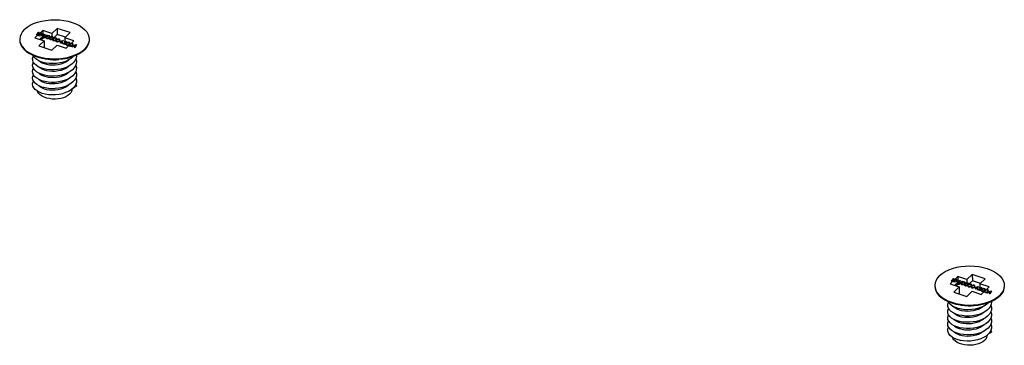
# Model space of a CAD drawing. Extents: x 0 to 1189, y 0 to 841.
# Tile 225 of 256: x 486 to 509, y 736 to 743. Entities that reach past the tile are written whole.
import ezdxf

# ---------------------------------------------------------------- set-up
doc = ezdxf.new("R2010")
doc.units = 0
doc.header["$LTSCALE"] = 65.395
for name, color, linetype in [('03_ALL_AXES', 7, 'CONTINUOUS'), ('05_ALL_CURVES', 7, 'CONTINUOUS'), ('20_ALL_FEATURES', 7, 'CONTINUOUS')]:
    doc.layers.add(name, color=color, linetype=linetype)

msp = doc.modelspace()

# ---------------------------------------------------------------- linework, layer by layer
at = {"layer": '03_ALL_AXES', "color": 7, "linetype": 'Continuous'}
for p, q in [((487.705, 742.71), (487.705, 742.703)), ((486.401, 742.352), (486.488, 742.318)), ((486.402, 742.337), (486.488, 742.304)), ((487.092, 742.254), (487.198, 742.273)), ((487.198, 742.273), (487.293, 742.299)), ((487.293, 742.314), (487.382, 742.346)), ((487.293, 742.299), (487.382, 742.332)), ((486.709, 742.253), (486.798, 742.241)), ((487.092, 742.254), (487.003, 742.242)), ((487.305, 741.556), (487.305, 741.551)), ((508.898, 737.014), (508.898, 737.008)), ((507.594, 736.656), (507.682, 736.623)), ((507.595, 736.642), (507.682, 736.608)), ((507.902, 736.558), (507.992, 736.546)), ((508.286, 736.559), (508.197, 736.546)), ((508.286, 736.559), (508.392, 736.578)), ((508.392, 736.578), (508.487, 736.604)), ((508.487, 736.618), (508.575, 736.65)), ((508.487, 736.604), (508.575, 736.636)), ((508.498, 735.861), (508.498, 735.856))]:
    msp.add_line(p, q, dxfattribs=at)
for points in [[(486.208, 742.938), (486.267, 742.987), (486.338, 743.031), (486.418, 743.07), (486.506, 743.102), (486.601, 743.128), (486.701, 743.146), (486.805, 743.157), (486.91, 743.161), (487.015, 743.156), (487.118, 743.144), (487.217, 743.124), (487.311, 743.098), (487.398, 743.064), (487.476, 743.025), (487.544, 742.98), (487.602, 742.93), (487.647, 742.877), (487.68, 742.821), (487.699, 742.762), (487.705, 742.71)], [(486.208, 742.938), (486.16, 742.885), (486.125, 742.829), (486.103, 742.771), (486.095, 742.712), (486.095, 742.706)], [(486.095, 742.706), (486.1, 742.653), (486.12, 742.595), (486.152, 742.539), (486.197, 742.485), (486.255, 742.436), (486.323, 742.391), (486.401, 742.352)], [(486.095, 742.692), (486.1, 742.639), (486.12, 742.581), (486.152, 742.524), (486.197, 742.471), (486.255, 742.421), (486.323, 742.376), (486.402, 742.337)], [(487.705, 742.703), (487.696, 742.644), (487.675, 742.586), (487.639, 742.53), (487.592, 742.478)], [(487.705, 742.695), (487.705, 742.689), (487.696, 742.63), (487.675, 742.572), (487.639, 742.516), (487.592, 742.463)], [(486.488, 742.318), (486.582, 742.291), (486.682, 742.272), (486.785, 742.26), (486.889, 742.255), (486.995, 742.258), (487.098, 742.269), (487.198, 742.288), (487.293, 742.314)], [(486.488, 742.304), (486.582, 742.277), (486.682, 742.257), (486.709, 742.253)], [(487.382, 742.346), (487.462, 742.385), (487.532, 742.429), (487.592, 742.478)], [(487.382, 742.332), (487.462, 742.37), (487.532, 742.414), (487.592, 742.463)], [(486.709, 742.253), (486.785, 742.245), (486.89, 742.241), (486.995, 742.244), (487.092, 742.254)], [(507.401, 737.243), (507.353, 737.19), (507.318, 737.134), (507.296, 737.076), (507.288, 737.017), (507.288, 737.011)], [(507.401, 737.243), (507.461, 737.291), (507.531, 737.336), (507.611, 737.374), (507.699, 737.407), (507.795, 737.432), (507.895, 737.451), (507.998, 737.462), (508.103, 737.465), (508.208, 737.461), (508.311, 737.448), (508.411, 737.429), (508.504, 737.402), (508.591, 737.369), (508.67, 737.329), (508.738, 737.284), (508.795, 737.235), (508.841, 737.181), (508.873, 737.125), (508.893, 737.067), (508.898, 737.014)], [(507.288, 737.011), (507.294, 736.958), (507.313, 736.9), (507.346, 736.843), (507.391, 736.79), (507.448, 736.74), (507.517, 736.695), (507.594, 736.656)], [(507.288, 736.996), (507.294, 736.943), (507.313, 736.885), (507.346, 736.829), (507.391, 736.775), (507.448, 736.726), (507.517, 736.681), (507.595, 736.642)], [(508.898, 737.008), (508.89, 736.949), (508.868, 736.891), (508.833, 736.835), (508.785, 736.782)], [(508.898, 737), (508.898, 736.993), (508.89, 736.934), (508.868, 736.876), (508.833, 736.82), (508.785, 736.768)], [(507.682, 736.623), (507.776, 736.596), (507.875, 736.576), (507.978, 736.564), (508.083, 736.56), (508.188, 736.563), (508.292, 736.574), (508.392, 736.592), (508.487, 736.618)], [(507.682, 736.608), (507.776, 736.581), (507.875, 736.562), (507.902, 736.558)], [(507.902, 736.558), (507.978, 736.55), (508.083, 736.545), (508.188, 736.549), (508.286, 736.559)], [(508.575, 736.65), (508.655, 736.689), (508.726, 736.733), (508.785, 736.782)], [(508.575, 736.636), (508.655, 736.675), (508.726, 736.719), (508.785, 736.768)]]:
    msp.add_lwpolyline(points, dxfattribs=at)
at = {"layer": '05_ALL_CURVES', "color": 40, "linetype": 'Continuous'}
for p, q in [((486.474, 742.811), (486.525, 742.86)), ((486.484, 742.808), (486.474, 742.811)), ((486.546, 742.866), (486.484, 742.808)), ((486.498, 742.803), (486.505, 742.81)), ((486.56, 742.783), (486.498, 742.803)), ((486.505, 742.855), (486.516, 742.864)), ((486.525, 742.86), (486.505, 742.855)), ((486.505, 742.81), (486.585, 742.825)), ((486.516, 742.864), (486.535, 742.87)), ((486.59, 742.818), (486.518, 742.805)), ((486.518, 742.805), (486.567, 742.789)), ((486.535, 742.87), (486.546, 742.866)), ((486.547, 742.847), (486.554, 742.852)), ((486.555, 742.845), (486.547, 742.847)), ((486.554, 742.852), (486.566, 742.855)), ((486.563, 742.847), (486.555, 742.845)), ((486.567, 742.789), (486.56, 742.783)), ((486.571, 742.848), (486.563, 742.847)), ((486.566, 742.855), (486.575, 742.855)), ((486.58, 742.846), (486.571, 742.848)), ((486.575, 742.855), (486.589, 742.852)), ((486.587, 742.844), (486.58, 742.846)), ((486.585, 742.825), (486.594, 742.828)), ((486.595, 742.84), (486.587, 742.844)), ((486.589, 742.852), (486.596, 742.85)), ((486.598, 742.821), (486.59, 742.818)), ((486.592, 742.796), (486.6, 742.803)), ((486.633, 742.782), (486.592, 742.796)), ((486.594, 742.828), (486.597, 742.831)), ((486.597, 742.836), (486.595, 742.84)), ((486.596, 742.85), (486.605, 742.845)), ((486.597, 742.831), (486.597, 742.836)), ((486.604, 742.825), (486.598, 742.821)), ((486.6, 742.803), (486.677, 742.823)), ((486.607, 742.827), (486.604, 742.825)), ((486.605, 742.845), (486.609, 742.84)), ((486.611, 742.833), (486.607, 742.827)), ((486.609, 742.84), (486.611, 742.833)), ((486.612, 742.799), (486.666, 742.813)), ((486.641, 742.789), (486.612, 742.799)), ((486.615, 742.765), (486.633, 742.782)), ((486.625, 742.761), (486.615, 742.765)), ((486.644, 742.778), (486.625, 742.761)), ((486.666, 742.813), (486.641, 742.789)), ((486.661, 742.773), (486.644, 742.778)), ((486.687, 742.819), (486.652, 742.786)), ((486.652, 742.786), (486.669, 742.78)), ((486.669, 742.78), (486.661, 742.773)), ((486.667, 742.747), (486.718, 742.796)), ((486.677, 742.744), (486.667, 742.747)), ((486.677, 742.823), (486.687, 742.819)), ((486.739, 742.802), (486.677, 742.744)), ((486.698, 742.79), (486.709, 742.8)), ((486.718, 742.796), (486.698, 742.79)), ((486.709, 742.752), (486.707, 742.746)), ((486.707, 742.746), (486.708, 742.74)), ((486.708, 742.74), (486.713, 742.734)), ((486.709, 742.8), (486.728, 742.806)), ((486.711, 742.756), (486.709, 742.752)), ((486.716, 742.763), (486.711, 742.756)), ((486.713, 742.734), (486.722, 742.729)), ((486.727, 742.774), (486.716, 742.763)), ((486.72, 742.753), (486.719, 742.743)), ((486.719, 742.743), (486.721, 742.739)), ((486.726, 742.761), (486.72, 742.753)), ((486.721, 742.739), (486.728, 742.735)), ((486.722, 742.729), (486.734, 742.727)), ((486.735, 742.77), (486.726, 742.761)), ((486.736, 742.78), (486.727, 742.774)), ((486.728, 742.806), (486.739, 742.802)), ((486.728, 742.735), (486.738, 742.734)), ((486.734, 742.727), (486.746, 742.728)), ((486.744, 742.777), (486.735, 742.77)), ((486.741, 742.783), (486.736, 742.78)), ((486.738, 742.734), (486.746, 742.734)), ((486.75, 742.787), (486.741, 742.783)), ((486.759, 742.782), (486.744, 742.777)), ((486.746, 742.734), (486.761, 742.739)), ((486.746, 742.728), (486.755, 742.73)), ((486.759, 742.789), (486.75, 742.787)), ((486.755, 742.73), (486.764, 742.733)), ((486.772, 742.789), (486.759, 742.789)), ((486.767, 742.783), (486.759, 742.782)), ((486.761, 742.739), (486.77, 742.746)), ((486.764, 742.733), (486.769, 742.737)), ((486.777, 742.781), (486.767, 742.783)), ((486.769, 742.737), (486.778, 742.742)), ((486.77, 742.746), (486.78, 742.755)), ((486.783, 742.787), (486.772, 742.789)), ((486.784, 742.777), (486.777, 742.781)), ((486.778, 742.742), (486.789, 742.753)), ((486.78, 742.755), (486.786, 742.763)), ((486.792, 742.783), (486.783, 742.787)), ((486.784, 742.727), (486.783, 742.72)), ((486.783, 742.72), (486.784, 742.715)), ((486.787, 742.773), (486.784, 742.777)), ((486.787, 742.731), (486.784, 742.727)), ((486.784, 742.715), (486.789, 742.708)), ((486.786, 742.763), (486.787, 742.773)), ((486.791, 742.738), (486.787, 742.731)), ((486.789, 742.753), (486.794, 742.76)), ((486.803, 742.749), (486.791, 742.738)), ((486.797, 742.776), (486.792, 742.783)), ((486.794, 742.76), (486.796, 742.764)), ((486.795, 742.728), (486.794, 742.718)), ((486.794, 742.718), (486.797, 742.714)), ((486.801, 742.736), (486.795, 742.728)), ((486.796, 742.764), (486.798, 742.77)), ((486.798, 742.77), (486.797, 742.776)), ((486.797, 742.714), (486.804, 742.71)), ((486.811, 742.745), (486.801, 742.736)), ((486.811, 742.754), (486.803, 742.749)), ((486.817, 742.758), (486.811, 742.754)), ((486.82, 742.752), (486.811, 742.745)), ((486.826, 742.761), (486.817, 742.758)), ((486.835, 742.757), (486.82, 742.752)), ((486.822, 742.709), (486.837, 742.714)), ((486.835, 742.763), (486.826, 742.761)), ((486.847, 742.764), (486.835, 742.763)), ((486.843, 742.757), (486.835, 742.757)), ((486.837, 742.714), (486.846, 742.721)), ((486.853, 742.756), (486.843, 742.757)), ((486.845, 742.711), (486.853, 742.717)), ((486.846, 742.721), (486.855, 742.73)), ((486.859, 742.762), (486.847, 742.764)), ((486.86, 742.752), (486.853, 742.756)), ((486.853, 742.717), (486.865, 742.728)), ((486.855, 742.73), (486.861, 742.738)), ((486.868, 742.757), (486.859, 742.762)), ((486.862, 742.747), (486.86, 742.752)), ((486.861, 742.738), (486.862, 742.747)), ((486.867, 742.712), (486.862, 742.706)), ((486.865, 742.728), (486.87, 742.735)), ((486.879, 742.724), (486.867, 742.712)), ((486.873, 742.751), (486.868, 742.757)), ((486.87, 742.735), (486.872, 742.739)), ((486.872, 742.739), (486.874, 742.745)), ((486.874, 742.745), (486.873, 742.751)), ((486.886, 742.719), (486.877, 742.711)), ((486.887, 742.729), (486.879, 742.724)), ((486.896, 742.726), (486.886, 742.719)), ((486.893, 742.732), (486.887, 742.729)), ((486.902, 742.736), (486.893, 742.732)), ((486.911, 742.731), (486.896, 742.726)), ((486.911, 742.738), (486.902, 742.736)), ((486.923, 742.739), (486.911, 742.738)), ((486.918, 742.732), (486.911, 742.731)), ((486.928, 742.731), (486.918, 742.732)), ((486.935, 742.737), (486.923, 742.739)), ((486.936, 742.726), (486.928, 742.731)), ((486.931, 742.705), (486.937, 742.713)), ((486.944, 742.732), (486.935, 742.737)), ((486.938, 742.722), (486.936, 742.726)), ((486.937, 742.713), (486.938, 742.722)), ((486.949, 742.726), (486.944, 742.732)), ((486.946, 742.71), (486.948, 742.714)), ((486.948, 742.714), (486.95, 742.72)), ((486.95, 742.72), (486.949, 742.726)), ((486.986, 742.713), (486.977, 742.711)), ((486.999, 742.714), (486.986, 742.713)), ((487.011, 742.712), (486.999, 742.714)), ((486.789, 742.708), (486.798, 742.704)), ((486.798, 742.704), (486.809, 742.702)), ((486.804, 742.71), (486.814, 742.708)), ((486.809, 742.702), (486.822, 742.702)), ((486.814, 742.708), (486.822, 742.709)), ((486.822, 742.702), (486.831, 742.704)), ((486.831, 742.704), (486.84, 742.708)), ((486.84, 742.708), (486.845, 742.711)), ((486.86, 742.701), (486.858, 742.695)), ((486.858, 742.695), (486.86, 742.69)), ((486.862, 742.706), (486.86, 742.701)), ((486.86, 742.69), (486.864, 742.683)), ((486.864, 742.683), (486.873, 742.679)), ((486.871, 742.703), (486.87, 742.693)), ((486.87, 742.693), (486.873, 742.689)), ((486.877, 742.711), (486.871, 742.703)), ((486.873, 742.689), (486.88, 742.685)), ((486.873, 742.679), (486.885, 742.676)), ((486.88, 742.685), (486.89, 742.683)), ((486.885, 742.676), (486.898, 742.677)), ((486.89, 742.683), (486.898, 742.684)), ((486.898, 742.684), (486.912, 742.689)), ((486.898, 742.677), (486.907, 742.679)), ((486.907, 742.679), (486.915, 742.683)), ((486.912, 742.689), (486.922, 742.696)), ((486.915, 742.683), (486.921, 742.686)), ((486.921, 742.686), (486.929, 742.692)), ((486.922, 742.696), (486.931, 742.705)), ((486.929, 742.692), (486.941, 742.703)), ((486.936, 742.676), (486.934, 742.67)), ((486.934, 742.67), (486.935, 742.665)), ((486.935, 742.665), (486.94, 742.658)), ((486.938, 742.68), (486.936, 742.676)), ((486.943, 742.687), (486.938, 742.68)), ((486.94, 742.658), (486.949, 742.653)), ((486.941, 742.703), (486.946, 742.71)), ((486.955, 742.698), (486.943, 742.687)), ((486.947, 742.678), (486.946, 742.668)), ((486.946, 742.668), (486.948, 742.664)), ((486.953, 742.686), (486.947, 742.678)), ((486.948, 742.664), (486.956, 742.66)), ((486.949, 742.653), (486.961, 742.651)), ((486.962, 742.694), (486.953, 742.686)), ((486.963, 742.704), (486.955, 742.698)), ((486.956, 742.66), (486.966, 742.658)), ((486.961, 742.651), (486.973, 742.652)), ((486.972, 742.701), (486.962, 742.694)), ((486.969, 742.707), (486.963, 742.704)), ((486.966, 742.658), (486.973, 742.659)), ((486.977, 742.711), (486.969, 742.707)), ((486.986, 742.706), (486.972, 742.701)), ((486.973, 742.659), (486.988, 742.664)), ((486.973, 742.652), (486.982, 742.654)), ((486.982, 742.654), (486.991, 742.658)), ((486.994, 742.707), (486.986, 742.706)), ((486.988, 742.664), (486.998, 742.671)), ((486.991, 742.658), (486.997, 742.661)), ((487.004, 742.705), (486.994, 742.707)), ((486.997, 742.661), (487.005, 742.667)), ((486.998, 742.671), (487.007, 742.679)), ((487.011, 742.701), (487.004, 742.705)), ((487.005, 742.667), (487.017, 742.678)), ((487.007, 742.679), (487.013, 742.687)), ((487.02, 742.707), (487.011, 742.712)), ((487.014, 742.697), (487.011, 742.701)), ((487.012, 742.656), (487.02, 742.663)), ((487.054, 742.642), (487.012, 742.656)), ((487.013, 742.687), (487.014, 742.697)), ((487.017, 742.678), (487.022, 742.684)), ((487.024, 742.7), (487.02, 742.707)), ((487.02, 742.663), (487.097, 742.683)), ((487.022, 742.684), (487.024, 742.689)), ((487.026, 742.695), (487.024, 742.7)), ((487.024, 742.689), (487.026, 742.695)), ((487.032, 742.659), (487.086, 742.673)), ((487.061, 742.65), (487.032, 742.659)), ((487.035, 742.625), (487.054, 742.642)), ((487.046, 742.621), (487.035, 742.625)), ((487.064, 742.639), (487.046, 742.621)), ((487.086, 742.673), (487.061, 742.65)), ((487.081, 742.633), (487.064, 742.639)), ((487.107, 742.679), (487.072, 742.646)), ((487.072, 742.646), (487.089, 742.64)), ((487.077, 742.611), (487.083, 742.617)), ((487.139, 742.59), (487.077, 742.611)), ((487.089, 742.64), (487.081, 742.633)), ((487.083, 742.617), (487.164, 742.632)), ((487.097, 742.683), (487.107, 742.679)), ((487.169, 742.626), (487.097, 742.613)), ((487.097, 742.613), (487.145, 742.597)), ((487.125, 742.655), (487.132, 742.659)), ((487.134, 742.652), (487.125, 742.655)), ((487.132, 742.659), (487.144, 742.662)), ((487.141, 742.655), (487.134, 742.652)), ((487.145, 742.597), (487.139, 742.59)), ((487.149, 742.655), (487.141, 742.655)), ((487.144, 742.662), (487.154, 742.662)), ((487.159, 742.654), (487.149, 742.655)), ((487.154, 742.662), (487.167, 742.659)), ((487.166, 742.652), (487.159, 742.654)), ((487.164, 742.632), (487.173, 742.636)), ((487.173, 742.647), (487.166, 742.652)), ((487.167, 742.659), (487.174, 742.657)), ((487.17, 742.598), (487.168, 742.592)), ((487.168, 742.592), (487.17, 742.587)), ((487.176, 742.628), (487.169, 742.626)), ((487.172, 742.603), (487.17, 742.598)), ((487.17, 742.587), (487.174, 742.58)), ((487.177, 742.609), (487.172, 742.603)), ((487.176, 742.643), (487.173, 742.647)), ((487.173, 742.636), (487.175, 742.638)), ((487.174, 742.657), (487.183, 742.652)), ((487.174, 742.58), (487.183, 742.575)), ((487.175, 742.638), (487.176, 742.643)), ((487.183, 742.632), (487.176, 742.628)), ((487.189, 742.62), (487.177, 742.609)), ((487.181, 742.6), (487.18, 742.59)), ((487.18, 742.59), (487.183, 742.586)), ((487.187, 742.608), (487.181, 742.6)), ((487.183, 742.652), (487.187, 742.648)), ((487.186, 742.635), (487.183, 742.632)), ((487.183, 742.586), (487.19, 742.582)), ((487.183, 742.575), (487.195, 742.573)), ((487.189, 742.64), (487.186, 742.635)), ((487.187, 742.648), (487.189, 742.64)), ((487.196, 742.616), (487.187, 742.608)), ((487.197, 742.626), (487.189, 742.62)), ((487.19, 742.582), (487.2, 742.58)), ((487.195, 742.573), (487.207, 742.574)), ((487.206, 742.623), (487.196, 742.616)), ((487.203, 742.629), (487.197, 742.626)), ((487.2, 742.58), (487.208, 742.581)), ((487.211, 742.633), (487.203, 742.629)), ((487.22, 742.628), (487.206, 742.623)), ((487.207, 742.574), (487.217, 742.576)), ((487.208, 742.581), (487.222, 742.586)), ((487.221, 742.635), (487.211, 742.633)), ((487.217, 742.576), (487.225, 742.58)), ((487.228, 742.629), (487.22, 742.628)), ((487.233, 742.636), (487.221, 742.635)), ((487.222, 742.586), (487.232, 742.593)), ((487.225, 742.58), (487.231, 742.583)), ((487.238, 742.627), (487.228, 742.629)), ((487.231, 742.583), (487.239, 742.589)), ((487.232, 742.593), (487.241, 742.601)), ((487.245, 742.634), (487.233, 742.636)), ((487.245, 742.623), (487.238, 742.627)), ((487.239, 742.589), (487.251, 742.6)), ((487.241, 742.601), (487.247, 742.609)), ((487.246, 742.573), (487.244, 742.567)), ((487.244, 742.567), (487.245, 742.562)), ((487.254, 742.629), (487.245, 742.634)), ((487.248, 742.619), (487.245, 742.623)), ((487.245, 742.562), (487.25, 742.555)), ((487.248, 742.577), (487.246, 742.573)), ((487.247, 742.609), (487.248, 742.619)), ((487.253, 742.584), (487.248, 742.577)), ((487.25, 742.555), (487.259, 742.55)), ((487.251, 742.6), (487.256, 742.607)), ((487.265, 742.595), (487.253, 742.584)), ((487.258, 742.622), (487.254, 742.629)), ((487.256, 742.607), (487.258, 742.611)), ((487.257, 742.574), (487.256, 742.565)), ((487.256, 742.565), (487.258, 742.561)), ((487.263, 742.582), (487.257, 742.574)), ((487.26, 742.617), (487.258, 742.622)), ((487.258, 742.611), (487.26, 742.617)), ((487.258, 742.561), (487.266, 742.556)), ((487.259, 742.55), (487.271, 742.548)), ((487.272, 742.591), (487.263, 742.582)), ((487.273, 742.601), (487.265, 742.595)), ((487.266, 742.556), (487.276, 742.555)), ((487.271, 742.548), (487.283, 742.549)), ((487.282, 742.598), (487.272, 742.591)), ((487.279, 742.604), (487.273, 742.601)), ((487.276, 742.555), (487.283, 742.556)), ((487.287, 742.608), (487.279, 742.604)), ((487.296, 742.603), (487.282, 742.598)), ((487.283, 742.556), (487.298, 742.561)), ((487.283, 742.549), (487.292, 742.551)), ((487.296, 742.61), (487.287, 742.608)), ((487.292, 742.551), (487.301, 742.555)), ((487.309, 742.611), (487.296, 742.61)), ((487.304, 742.604), (487.296, 742.603)), ((487.298, 742.561), (487.308, 742.568)), ((487.301, 742.555), (487.307, 742.558)), ((487.314, 742.602), (487.304, 742.604)), ((487.304, 742.535), (487.393, 742.584)), ((487.314, 742.532), (487.304, 742.535)), ((487.307, 742.558), (487.315, 742.563)), ((487.308, 742.568), (487.317, 742.576)), ((487.32, 742.608), (487.309, 742.611)), ((487.321, 742.598), (487.314, 742.602)), ((487.337, 742.545), (487.314, 742.532)), ((487.315, 742.563), (487.327, 742.575)), ((487.317, 742.576), (487.323, 742.584)), ((487.329, 742.604), (487.32, 742.608)), ((487.324, 742.594), (487.321, 742.598)), ((487.323, 742.584), (487.324, 742.594)), ((487.327, 742.575), (487.331, 742.581)), ((487.334, 742.597), (487.329, 742.604)), ((487.331, 742.581), (487.334, 742.586)), ((487.335, 742.592), (487.334, 742.597)), ((487.334, 742.586), (487.335, 742.592)), ((487.371, 742.533), (487.337, 742.545)), ((487.344, 742.549), (487.394, 742.577)), ((487.375, 742.539), (487.344, 742.549)), ((487.362, 742.516), (487.371, 742.533)), ((487.373, 742.512), (487.362, 742.516)), ((487.407, 742.58), (487.373, 742.512)), ((487.394, 742.577), (487.375, 742.539)), ((487.393, 742.584), (487.407, 742.58)), ((507.668, 737.116), (507.718, 737.164)), ((507.678, 737.113), (507.668, 737.116)), ((507.739, 737.171), (507.678, 737.113)), ((507.692, 737.108), (507.698, 737.114)), ((507.754, 737.087), (507.692, 737.108)), ((507.698, 737.114), (507.779, 737.129)), ((507.699, 737.159), (507.709, 737.169)), ((507.718, 737.164), (507.699, 737.159)), ((507.709, 737.169), (507.729, 737.174)), ((507.784, 737.122), (507.712, 737.11)), ((507.712, 737.11), (507.76, 737.094)), ((507.729, 737.174), (507.739, 737.171)), ((507.74, 737.152), (507.747, 737.156)), ((507.749, 737.149), (507.74, 737.152)), ((507.747, 737.156), (507.759, 737.159)), ((507.756, 737.152), (507.749, 737.149)), ((507.76, 737.094), (507.754, 737.087)), ((507.764, 737.152), (507.756, 737.152)), ((507.759, 737.159), (507.769, 737.159)), ((507.774, 737.151), (507.764, 737.152)), ((507.769, 737.159), (507.782, 737.156)), ((507.781, 737.148), (507.774, 737.151)), ((507.779, 737.129), (507.788, 737.133)), ((507.788, 737.144), (507.781, 737.148)), ((507.782, 737.156), (507.789, 737.154)), ((507.791, 737.125), (507.784, 737.122)), ((507.786, 737.1), (507.793, 737.108)), ((507.827, 737.086), (507.786, 737.1)), ((507.791, 737.14), (507.788, 737.144)), ((507.788, 737.133), (507.79, 737.135)), ((507.789, 737.154), (507.798, 737.149)), ((507.79, 737.135), (507.791, 737.14)), ((507.798, 737.129), (507.791, 737.125)), ((507.793, 737.108), (507.87, 737.127)), ((507.798, 737.149), (507.802, 737.145)), ((507.801, 737.132), (507.798, 737.129)), ((507.804, 737.137), (507.801, 737.132)), ((507.802, 737.145), (507.804, 737.137)), ((507.806, 737.104), (507.86, 737.117)), ((507.835, 737.094), (507.806, 737.104)), ((507.809, 737.069), (507.827, 737.086)), ((507.819, 737.066), (507.809, 737.069)), ((507.837, 737.083), (507.819, 737.066)), ((507.86, 737.117), (507.835, 737.094)), ((507.855, 737.077), (507.837, 737.083)), ((507.88, 737.124), (507.845, 737.09)), ((507.845, 737.09), (507.862, 737.085)), ((507.862, 737.085), (507.855, 737.077)), ((507.86, 737.052), (507.911, 737.1)), ((507.871, 737.048), (507.86, 737.052)), ((507.87, 737.127), (507.88, 737.124)), ((507.932, 737.107), (507.871, 737.048)), ((507.892, 737.095), (507.902, 737.105)), ((507.911, 737.1), (507.892, 737.095)), ((507.902, 737.056), (507.9, 737.05)), ((507.9, 737.05), (507.902, 737.045)), ((507.902, 737.105), (507.922, 737.11)), ((507.904, 737.061), (507.902, 737.056)), ((507.902, 737.045), (507.906, 737.038)), ((507.909, 737.067), (507.904, 737.061)), ((507.906, 737.038), (507.915, 737.033)), ((507.921, 737.078), (507.909, 737.067)), ((507.913, 737.058), (507.912, 737.048)), ((507.912, 737.048), (507.915, 737.044)), ((507.919, 737.066), (507.913, 737.058)), ((507.915, 737.044), (507.922, 737.04)), ((507.915, 737.033), (507.927, 737.031)), ((507.928, 737.074), (507.919, 737.066)), ((507.929, 737.084), (507.921, 737.078)), ((507.922, 737.11), (507.932, 737.107)), ((507.922, 737.04), (507.932, 737.038)), ((507.927, 737.031), (507.94, 737.032)), ((507.938, 737.081), (507.928, 737.074)), ((507.935, 737.087), (507.929, 737.084)), ((507.932, 737.038), (507.94, 737.039)), ((507.944, 737.091), (507.935, 737.087)), ((507.953, 737.086), (507.938, 737.081)), ((507.94, 737.039), (507.954, 737.044)), ((507.94, 737.032), (507.949, 737.034)), ((507.953, 737.093), (507.944, 737.091)), ((507.949, 737.034), (507.957, 737.038)), ((507.965, 737.094), (507.953, 737.093)), ((507.96, 737.087), (507.953, 737.086)), ((507.954, 737.044), (507.964, 737.051)), ((507.957, 737.038), (507.963, 737.041)), ((507.97, 737.085), (507.96, 737.087)), ((507.963, 737.041), (507.971, 737.047)), ((507.964, 737.051), (507.973, 737.059)), ((507.977, 737.092), (507.965, 737.094)), ((507.978, 737.081), (507.97, 737.085)), ((507.971, 737.047), (507.983, 737.058)), ((507.973, 737.059), (507.979, 737.067)), ((507.978, 737.031), (507.976, 737.025)), ((507.976, 737.025), (507.977, 737.02)), ((507.986, 737.087), (507.977, 737.092)), ((507.977, 737.02), (507.982, 737.013)), ((507.98, 737.077), (507.978, 737.081)), ((507.98, 737.035), (507.978, 737.031)), ((507.979, 737.067), (507.98, 737.077)), ((507.985, 737.042), (507.98, 737.035)), ((507.982, 737.013), (507.991, 737.008)), ((507.983, 737.058), (507.988, 737.065)), ((507.997, 737.053), (507.985, 737.042)), ((507.991, 737.08), (507.986, 737.087)), ((507.988, 737.065), (507.99, 737.069)), ((507.989, 737.032), (507.988, 737.023)), ((507.988, 737.023), (507.99, 737.019)), ((507.995, 737.04), (507.989, 737.032)), ((507.99, 737.069), (507.992, 737.075)), ((507.99, 737.019), (507.998, 737.014)), ((507.992, 737.075), (507.991, 737.08)), ((508.004, 737.049), (507.995, 737.04)), ((508.005, 737.059), (507.997, 737.053)), ((507.998, 737.014), (508.008, 737.013)), ((508.014, 737.056), (508.004, 737.049)), ((508.011, 737.062), (508.005, 737.059)), ((508.008, 737.013), (508.015, 737.014)), ((508.019, 737.066), (508.011, 737.062)), ((508.028, 737.061), (508.014, 737.056)), ((508.015, 737.014), (508.03, 737.019)), ((508.028, 737.068), (508.019, 737.066)), ((508.024, 737.009), (508.033, 737.013)), ((508.041, 737.069), (508.028, 737.068)), ((508.036, 737.062), (508.028, 737.061)), ((508.03, 737.019), (508.04, 737.026)), ((508.033, 737.013), (508.039, 737.016)), ((508.046, 737.06), (508.036, 737.062)), ((508.039, 737.016), (508.047, 737.021)), ((508.04, 737.026), (508.049, 737.034)), ((508.053, 737.066), (508.041, 737.069)), ((508.053, 737.056), (508.046, 737.06)), ((508.047, 737.021), (508.059, 737.033)), ((508.049, 737.034), (508.055, 737.042)), ((508.062, 737.062), (508.053, 737.066)), ((508.056, 737.052), (508.053, 737.056)), ((508.055, 737.042), (508.056, 737.052)), ((508.061, 737.017), (508.056, 737.01)), ((508.059, 737.033), (508.064, 737.039)), ((508.073, 737.028), (508.061, 737.017)), ((508.066, 737.055), (508.062, 737.062)), ((508.064, 737.039), (508.066, 737.044)), ((508.071, 737.015), (508.065, 737.007)), ((508.068, 737.05), (508.066, 737.055)), ((508.066, 737.044), (508.068, 737.05)), ((508.08, 737.024), (508.071, 737.015)), ((508.081, 737.034), (508.073, 737.028)), ((508.089, 737.031), (508.08, 737.024)), ((508.086, 737.037), (508.081, 737.034)), ((508.095, 737.041), (508.086, 737.037)), ((508.104, 737.036), (508.089, 737.031)), ((508.104, 737.043), (508.095, 737.041)), ((508.117, 737.043), (508.104, 737.043)), ((508.112, 737.037), (508.104, 737.036)), ((508.122, 737.035), (508.112, 737.037)), ((508.128, 737.041), (508.117, 737.043)), ((508.129, 737.031), (508.122, 737.035)), ((508.125, 737.009), (508.131, 737.017)), ((508.137, 737.037), (508.128, 737.041)), ((508.132, 737.027), (508.129, 737.031)), ((508.131, 737.017), (508.132, 737.027)), ((508.135, 737.007), (508.139, 737.014)), ((508.142, 737.03), (508.137, 737.037)), ((508.139, 737.014), (508.142, 737.018)), ((508.143, 737.025), (508.142, 737.03)), ((508.142, 737.018), (508.143, 737.025)), ((508.162, 737.012), (508.157, 737.008)), ((508.171, 737.015), (508.162, 737.012)), ((508.18, 737.017), (508.171, 737.015)), ((508.192, 737.018), (508.18, 737.017)), ((508.188, 737.011), (508.18, 737.011)), ((508.198, 737.01), (508.188, 737.011)), ((508.204, 737.016), (508.192, 737.018)), ((508.213, 737.011), (508.204, 737.016)), ((507.991, 737.008), (508.003, 737.006)), ((508.003, 737.006), (508.015, 737.007)), ((508.015, 737.007), (508.024, 737.009)), ((508.054, 737.006), (508.052, 737)), ((508.052, 737), (508.053, 736.994)), ((508.053, 736.994), (508.058, 736.988)), ((508.056, 737.01), (508.054, 737.006)), ((508.058, 736.988), (508.067, 736.983)), ((508.065, 737.007), (508.064, 736.998)), ((508.064, 736.998), (508.066, 736.993)), ((508.066, 736.993), (508.073, 736.989)), ((508.067, 736.983), (508.079, 736.981)), ((508.073, 736.989), (508.083, 736.988)), ((508.079, 736.981), (508.091, 736.982)), ((508.083, 736.988), (508.091, 736.988)), ((508.091, 736.988), (508.106, 736.994)), ((508.091, 736.982), (508.1, 736.984)), ((508.1, 736.984), (508.109, 736.988)), ((508.106, 736.994), (508.115, 737)), ((508.109, 736.988), (508.115, 736.991)), ((508.115, 737), (508.125, 737.009)), ((508.115, 736.991), (508.123, 736.996)), ((508.123, 736.996), (508.135, 737.007)), ((508.13, 736.981), (508.128, 736.975)), ((508.128, 736.975), (508.129, 736.969)), ((508.129, 736.969), (508.134, 736.963)), ((508.132, 736.985), (508.13, 736.981)), ((508.137, 736.992), (508.132, 736.985)), ((508.134, 736.963), (508.143, 736.958)), ((508.148, 737.003), (508.137, 736.992)), ((508.14, 736.982), (508.139, 736.972)), ((508.139, 736.972), (508.142, 736.968)), ((508.146, 736.99), (508.14, 736.982)), ((508.142, 736.968), (508.149, 736.964)), ((508.143, 736.958), (508.154, 736.956)), ((508.156, 736.999), (508.146, 736.99)), ((508.157, 737.008), (508.148, 737.003)), ((508.149, 736.964), (508.159, 736.962)), ((508.154, 736.956), (508.167, 736.957)), ((508.165, 737.006), (508.156, 736.999)), ((508.159, 736.962), (508.167, 736.963)), ((508.18, 737.011), (508.165, 737.006)), ((508.167, 736.963), (508.182, 736.968)), ((508.167, 736.957), (508.176, 736.959)), ((508.176, 736.959), (508.185, 736.962)), ((508.182, 736.968), (508.191, 736.975)), ((508.185, 736.962), (508.19, 736.965)), ((508.19, 736.965), (508.199, 736.971)), ((508.191, 736.975), (508.2, 736.984)), ((508.205, 737.006), (508.198, 737.01)), ((508.199, 736.971), (508.21, 736.982)), ((508.2, 736.984), (508.206, 736.992)), ((508.207, 737.002), (508.205, 737.006)), ((508.206, 736.992), (508.207, 737.002)), ((508.206, 736.96), (508.214, 736.968)), ((508.247, 736.947), (508.206, 736.96)), ((508.21, 736.982), (508.215, 736.989)), ((508.218, 737.005), (508.213, 737.011)), ((508.214, 736.968), (508.29, 736.987)), ((508.215, 736.989), (508.217, 736.993)), ((508.217, 736.993), (508.219, 736.999)), ((508.219, 736.999), (508.218, 737.005)), ((508.226, 736.964), (508.28, 736.978)), ((508.255, 736.954), (508.226, 736.964)), ((508.229, 736.929), (508.247, 736.947)), ((508.239, 736.926), (508.229, 736.929)), ((508.257, 736.943), (508.239, 736.926)), ((508.28, 736.978), (508.255, 736.954)), ((508.275, 736.937), (508.257, 736.943)), ((508.301, 736.984), (508.265, 736.951)), ((508.265, 736.951), (508.282, 736.945)), ((508.27, 736.915), (508.277, 736.922)), ((508.332, 736.895), (508.27, 736.915)), ((508.282, 736.945), (508.275, 736.937)), ((508.277, 736.922), (508.358, 736.937)), ((508.29, 736.987), (508.301, 736.984)), ((508.362, 736.93), (508.29, 736.917)), ((508.29, 736.917), (508.339, 736.901)), ((508.319, 736.959), (508.326, 736.964)), ((508.327, 736.957), (508.319, 736.959)), ((508.326, 736.964), (508.338, 736.967)), ((508.335, 736.959), (508.327, 736.957)), ((508.339, 736.901), (508.332, 736.895)), ((508.343, 736.96), (508.335, 736.959)), ((508.338, 736.967), (508.347, 736.967)), ((508.353, 736.958), (508.343, 736.96)), ((508.347, 736.967), (508.361, 736.964)), ((508.359, 736.956), (508.353, 736.958)), ((508.358, 736.937), (508.366, 736.94)), ((508.367, 736.952), (508.359, 736.956)), ((508.361, 736.964), (508.368, 736.962)), ((508.37, 736.933), (508.362, 736.93)), ((508.364, 736.903), (508.362, 736.897)), ((508.362, 736.897), (508.363, 736.891)), ((508.363, 736.891), (508.368, 736.885)), ((508.366, 736.907), (508.364, 736.903)), ((508.366, 736.94), (508.369, 736.943)), ((508.371, 736.914), (508.366, 736.907)), ((508.369, 736.948), (508.367, 736.952)), ((508.368, 736.962), (508.377, 736.957)), ((508.368, 736.885), (508.377, 736.88)), ((508.369, 736.943), (508.369, 736.948)), ((508.377, 736.937), (508.37, 736.933)), ((508.382, 736.925), (508.371, 736.914)), ((508.381, 736.912), (508.374, 736.904)), ((508.374, 736.904), (508.374, 736.894)), ((508.374, 736.894), (508.376, 736.89)), ((508.376, 736.89), (508.383, 736.886)), ((508.377, 736.957), (508.381, 736.952)), ((508.379, 736.939), (508.377, 736.937)), ((508.377, 736.88), (508.389, 736.878)), ((508.383, 736.945), (508.379, 736.939)), ((508.381, 736.952), (508.383, 736.945)), ((508.39, 736.921), (508.381, 736.912)), ((508.391, 736.931), (508.382, 736.925)), ((508.383, 736.886), (508.393, 736.885)), ((508.389, 736.878), (508.401, 736.879)), ((508.399, 736.928), (508.39, 736.921)), ((508.396, 736.934), (508.391, 736.931)), ((508.393, 736.885), (508.401, 736.885)), ((508.405, 736.938), (508.396, 736.934)), ((508.414, 736.933), (508.399, 736.928)), ((508.401, 736.885), (508.416, 736.89)), ((508.401, 736.879), (508.41, 736.881)), ((508.414, 736.94), (508.405, 736.938)), ((508.41, 736.881), (508.419, 736.884)), ((508.427, 736.94), (508.414, 736.94)), ((508.422, 736.934), (508.414, 736.933)), ((508.416, 736.89), (508.425, 736.897)), ((508.419, 736.884), (508.424, 736.888)), ((508.432, 736.932), (508.422, 736.934)), ((508.424, 736.888), (508.433, 736.893)), ((508.425, 736.897), (508.435, 736.906)), ((508.438, 736.938), (508.427, 736.94)), ((508.439, 736.928), (508.432, 736.932)), ((508.433, 736.893), (508.444, 736.904)), ((508.435, 736.906), (508.441, 736.914)), ((508.447, 736.933), (508.438, 736.938)), ((508.439, 736.878), (508.438, 736.871)), ((508.438, 736.871), (508.439, 736.866)), ((508.442, 736.924), (508.439, 736.928)), ((508.442, 736.882), (508.439, 736.878)), ((508.439, 736.866), (508.444, 736.859)), ((508.441, 736.914), (508.442, 736.924)), ((508.446, 736.889), (508.442, 736.882)), ((508.444, 736.904), (508.449, 736.911)), ((508.444, 736.859), (508.453, 736.855)), ((508.458, 736.9), (508.446, 736.889)), ((508.452, 736.927), (508.447, 736.933)), ((508.449, 736.911), (508.451, 736.915)), ((508.45, 736.879), (508.449, 736.869)), ((508.449, 736.869), (508.452, 736.865)), ((508.456, 736.887), (508.45, 736.879)), ((508.451, 736.915), (508.453, 736.921)), ((508.453, 736.921), (508.452, 736.927)), ((508.452, 736.865), (508.459, 736.861)), ((508.453, 736.855), (508.464, 736.853)), ((508.466, 736.896), (508.456, 736.887)), ((508.466, 736.905), (508.458, 736.9)), ((508.459, 736.861), (508.469, 736.859)), ((508.464, 736.853), (508.477, 736.853)), ((508.472, 736.908), (508.466, 736.905)), ((508.475, 736.902), (508.466, 736.896)), ((508.469, 736.859), (508.477, 736.86)), ((508.481, 736.912), (508.472, 736.908)), ((508.49, 736.908), (508.475, 736.902)), ((508.477, 736.86), (508.492, 736.865)), ((508.477, 736.853), (508.486, 736.855)), ((508.49, 736.914), (508.481, 736.912)), ((508.486, 736.855), (508.495, 736.859)), ((508.502, 736.915), (508.49, 736.914)), ((508.498, 736.908), (508.49, 736.908)), ((508.492, 736.865), (508.501, 736.872)), ((508.495, 736.859), (508.5, 736.862)), ((508.497, 736.84), (508.586, 736.889)), ((508.508, 736.836), (508.497, 736.84)), ((508.507, 736.907), (508.498, 736.908)), ((508.5, 736.862), (508.508, 736.868)), ((508.501, 736.872), (508.51, 736.881)), ((508.514, 736.913), (508.502, 736.915)), ((508.515, 736.903), (508.507, 736.907)), ((508.508, 736.868), (508.52, 736.879)), ((508.53, 736.849), (508.508, 736.836)), ((508.51, 736.881), (508.516, 736.889)), ((508.523, 736.908), (508.514, 736.913)), ((508.517, 736.898), (508.515, 736.903)), ((508.516, 736.889), (508.517, 736.898)), ((508.52, 736.879), (508.525, 736.886)), ((508.528, 736.902), (508.523, 736.908)), ((508.525, 736.886), (508.527, 736.89)), ((508.527, 736.89), (508.529, 736.896)), ((508.529, 736.896), (508.528, 736.902)), ((508.565, 736.838), (508.53, 736.849)), ((508.537, 736.853), (508.588, 736.882)), ((508.568, 736.843), (508.537, 736.853)), ((508.556, 736.82), (508.565, 736.838)), ((508.566, 736.817), (508.556, 736.82)), ((508.6, 736.884), (508.566, 736.817)), ((508.588, 736.882), (508.568, 736.843)), ((508.586, 736.889), (508.6, 736.884))]:
    msp.add_line(p, q, dxfattribs=at)
at = {"layer": '20_ALL_FEATURES', "color": 7, "linetype": 'Continuous'}
for p, q in [((486.964, 742.961), (486.839, 742.843)), ((486.964, 742.961), (486.964, 742.817)), ((487.265, 742.861), (486.964, 742.961)), ((486.628, 742.913), (486.449, 742.743)), ((486.449, 742.743), (486.66, 742.673)), ((486.628, 742.768), (486.569, 742.711)), ((486.628, 742.913), (486.628, 742.768)), ((486.839, 742.843), (486.628, 742.913)), ((486.671, 742.754), (486.628, 742.768)), ((486.678, 742.755), (486.671, 742.754)), ((486.678, 742.752), (486.678, 742.755)), ((486.839, 742.698), (486.678, 742.752)), ((486.839, 742.843), (486.839, 742.698)), ((486.964, 742.817), (486.839, 742.698)), ((487.152, 742.754), (486.964, 742.817)), ((487.139, 742.743), (487.265, 742.861)), ((487.139, 742.743), (487.14, 742.598)), ((487.35, 742.672), (487.139, 742.743)), ((486.66, 742.673), (486.535, 742.555)), ((486.535, 742.555), (486.836, 742.454)), ((486.569, 742.711), (486.561, 742.706)), ((486.66, 742.528), (486.648, 742.517)), ((486.66, 742.673), (486.66, 742.528)), ((486.836, 742.454), (486.961, 742.573)), ((486.961, 742.573), (487.171, 742.503)), ((487.237, 742.565), (487.14, 742.598)), ((487.171, 742.503), (487.35, 742.672)), ((487.178, 742.205), (487.107, 742.18)), ((487.308, 742.137), (487.254, 742.099)), ((487.351, 742.18), (487.308, 742.137)), ((487.137, 741.9), (487.062, 741.878)), ((487.369, 741.623), (487.331, 741.579)), ((487.344, 741.593), (487.407, 741.627)), ((487.407, 741.627), (487.378, 741.64)), ((487.395, 741.671), (487.407, 741.627)), ((508.157, 737.266), (508.032, 737.147)), ((508.157, 737.266), (508.158, 737.121)), ((508.458, 737.166), (508.157, 737.266)), ((507.822, 737.217), (507.643, 737.048)), ((507.643, 737.048), (507.853, 736.978)), ((507.762, 737.016), (507.755, 737.01)), ((507.822, 737.072), (507.762, 737.016)), ((507.822, 737.217), (507.822, 737.072)), ((508.032, 737.147), (507.822, 737.217)), ((507.865, 737.058), (507.822, 737.072)), ((507.871, 737.059), (507.865, 737.058)), ((507.871, 737.056), (507.871, 737.059)), ((508.032, 737.002), (507.871, 737.056)), ((508.032, 737.147), (508.032, 737.002)), ((508.158, 737.121), (508.032, 737.002)), ((508.345, 737.059), (508.158, 737.121)), ((508.333, 737.047), (508.458, 737.166)), ((508.333, 737.047), (508.333, 736.902)), ((508.544, 736.977), (508.333, 737.047)), ((507.853, 736.978), (507.728, 736.859)), ((507.728, 736.859), (508.029, 736.759)), ((507.854, 736.833), (507.841, 736.821)), ((507.853, 736.978), (507.854, 736.833)), ((508.029, 736.759), (508.154, 736.878)), ((508.154, 736.878), (508.365, 736.807)), ((508.431, 736.87), (508.333, 736.902)), ((508.365, 736.807), (508.544, 736.977)), ((508.372, 736.51), (508.3, 736.484)), ((508.501, 736.442), (508.448, 736.404)), ((508.545, 736.484), (508.501, 736.442)), ((508.33, 736.204), (508.255, 736.182)), ((508.563, 735.928), (508.525, 735.883)), ((508.537, 735.898), (508.601, 735.932)), ((508.601, 735.932), (508.572, 735.944)), ((508.588, 735.975), (508.601, 735.932))]:
    msp.add_line(p, q, dxfattribs=at)
for points in [[(486.671, 742.754), (486.649, 742.747), (486.627, 742.739), (486.607, 742.73), (486.587, 742.721), (486.569, 742.711)], [(486.57, 742.703), (486.589, 742.716), (486.63, 742.737), (486.678, 742.755)], [(486.58, 742.7), (486.596, 742.711), (486.621, 742.726), (486.648, 742.74), (486.678, 742.752)], [(486.437, 742.142), (486.41, 742.182), (486.396, 742.223), (486.394, 742.265), (486.406, 742.306), (486.414, 742.321)], [(486.43, 742.295), (486.406, 742.334), (486.405, 742.336)], [(486.515, 742.224), (486.467, 742.258), (486.43, 742.295)], [(487.298, 742.274), (487.242, 742.237), (487.178, 742.205)], [(487.344, 742.318), (487.343, 742.316), (487.298, 742.274)], [(487.402, 742.274), (487.382, 742.226), (487.351, 742.18)], [(487.405, 742.343), (487.408, 742.323), (487.402, 742.274)], [(486.415, 742.029), (486.398, 742.07), (486.394, 742.112), (486.403, 742.153), (486.414, 742.175)], [(486.418, 741.88), (486.399, 741.921), (486.394, 741.963), (486.401, 742.005), (486.414, 742.03)], [(486.485, 741.954), (486.444, 741.99), (486.415, 742.029)], [(486.526, 742.074), (486.476, 742.106), (486.437, 742.142)], [(486.638, 742.173), (486.572, 742.196), (486.515, 742.224)], [(486.653, 742.024), (486.585, 742.046), (486.526, 742.074)], [(486.616, 742.157), (486.573, 742.182), (486.539, 742.21), (486.536, 742.214)], [(486.616, 742.013), (486.573, 742.037), (486.539, 742.065), (486.537, 742.068)], [(487.161, 742.18), (487.107, 742.154), (487.048, 742.134), (486.984, 742.119), (486.918, 742.111), (486.851, 742.108), (486.787, 742.112), (486.725, 742.121), (486.667, 742.137), (486.616, 742.157)], [(487.162, 742.035), (487.108, 742.01), (487.049, 741.989), (486.985, 741.975), (486.919, 741.966), (486.852, 741.963), (486.787, 741.967), (486.725, 741.977), (486.667, 741.992), (486.616, 742.013)], [(487.107, 742.18), (487.03, 742.161), (486.95, 742.149), (486.869, 742.144), (486.788, 742.147), (486.711, 742.156), (486.638, 742.173)], [(487.122, 742.039), (487.046, 742.019), (486.967, 742.006), (486.885, 742), (486.805, 742.001), (486.726, 742.009), (486.653, 742.024)], [(486.798, 742.241), (486.868, 742.235), (486.936, 742.235), (487.003, 742.242)], [(487.254, 742.099), (487.192, 742.066), (487.122, 742.039)], [(487.233, 742.232), (487.208, 742.21), (487.161, 742.18)], [(487.235, 742.089), (487.209, 742.066), (487.162, 742.035)], [(487.359, 742.044), (487.318, 742.001), (487.266, 741.962)], [(487.404, 742.139), (487.388, 742.091), (487.359, 742.044)], [(487.392, 742.251), (487.399, 742.237), (487.408, 742.188), (487.404, 742.139)], [(487.393, 742.107), (487.396, 742.101), (487.408, 742.052), (487.406, 742.003)], [(486.42, 741.733), (486.4, 741.773), (486.394, 741.815), (486.401, 741.857), (486.415, 741.886)], [(486.491, 741.806), (486.449, 741.841), (486.418, 741.88)], [(486.667, 741.876), (486.598, 741.897), (486.537, 741.923), (486.485, 741.954)], [(486.677, 741.729), (486.607, 741.749), (486.544, 741.775), (486.491, 741.806)], [(486.607, 741.872), (486.569, 741.896), (486.538, 741.923), (486.538, 741.923)], [(487.169, 741.895), (487.12, 741.87), (487.066, 741.85), (487.007, 741.834), (486.946, 741.824), (486.883, 741.819), (486.821, 741.82), (486.762, 741.826), (486.705, 741.837), (486.653, 741.852), (486.607, 741.872)], [(487.062, 741.878), (486.983, 741.863), (486.902, 741.856), (486.821, 741.855), (486.742, 741.862), (486.667, 741.876)], [(487.275, 741.823), (487.215, 741.788), (487.147, 741.759), (487.073, 741.736), (486.995, 741.72), (486.913, 741.711), (486.832, 741.71), (486.752, 741.716), (486.677, 741.729)], [(487.266, 741.962), (487.205, 741.928), (487.137, 741.9)], [(487.236, 741.945), (487.212, 741.923), (487.169, 741.895)], [(487.364, 741.907), (487.325, 741.863), (487.275, 741.823)], [(487.406, 742.003), (487.392, 741.954), (487.364, 741.907)], [(487.407, 741.861), (487.393, 741.812), (487.367, 741.765)], [(487.394, 741.962), (487.395, 741.96), (487.408, 741.911), (487.407, 741.861)], [(487.395, 741.817), (487.408, 741.769), (487.408, 741.719)], [(486.552, 741.482), (486.498, 741.512), (486.454, 741.547), (486.421, 741.585), (486.401, 741.626), (486.394, 741.668), (486.4, 741.71), (486.415, 741.742)], [(486.611, 741.603), (486.548, 741.628), (486.494, 741.659), (486.451, 741.694), (486.42, 741.733)], [(487.235, 741.8), (487.209, 741.776), (487.163, 741.746), (487.109, 741.72), (487.05, 741.7), (486.986, 741.685), (486.919, 741.677), (486.852, 741.674), (486.788, 741.678), (486.726, 741.687), (486.669, 741.702), (486.618, 741.723), (486.575, 741.747), (486.54, 741.775), (486.538, 741.778)], [(487.235, 741.654), (487.209, 741.631), (487.163, 741.601), (487.109, 741.576), (487.05, 741.555), (486.986, 741.541), (486.92, 741.532), (486.853, 741.529), (486.788, 741.533), (486.727, 741.542), (486.67, 741.557), (486.619, 741.578), (486.576, 741.602), (486.541, 741.63), (486.538, 741.634)], [(487.331, 741.579), (487.283, 741.538), (487.224, 741.503), (487.157, 741.473), (487.083, 741.449), (487.005, 741.432), (486.924, 741.423), (486.843, 741.421), (486.763, 741.426), (486.686, 741.438), (486.616, 741.457), (486.552, 741.482)], [(487.279, 741.681), (487.22, 741.645), (487.152, 741.616), (487.078, 741.592), (487, 741.576), (486.919, 741.567), (486.837, 741.565), (486.758, 741.571), (486.682, 741.584), (486.611, 741.603)], [(487.367, 741.765), (487.328, 741.721), (487.279, 741.681)], [(487.408, 741.719), (487.395, 741.67), (487.369, 741.623)], [(487.248, 741.435), (487.209, 741.404), (487.162, 741.378), (487.108, 741.356), (487.047, 741.339), (486.983, 741.329), (486.917, 741.324), (486.85, 741.326), (486.785, 741.334), (486.723, 741.347), (486.665, 741.367), (486.615, 741.391), (486.572, 741.42), (486.539, 741.453), (486.515, 741.488), (486.509, 741.506)], [(487.305, 741.551), (487.304, 741.536), (487.295, 741.501), (487.276, 741.467), (487.248, 741.435)], [(507.865, 737.058), (507.842, 737.051), (507.821, 737.043), (507.8, 737.035), (507.781, 737.026), (507.762, 737.016)], [(507.764, 737.008), (507.782, 737.021), (507.824, 737.042), (507.871, 737.059)], [(507.774, 737.004), (507.79, 737.016), (507.815, 737.031), (507.842, 737.044), (507.871, 737.056)], [(507.631, 736.447), (507.604, 736.486), (507.589, 736.527), (507.588, 736.569), (507.599, 736.611), (507.608, 736.625)], [(507.624, 736.599), (507.599, 736.639), (507.599, 736.64)], [(507.708, 736.529), (507.66, 736.562), (507.624, 736.599)], [(508.491, 736.579), (508.436, 736.541), (508.372, 736.51)], [(508.538, 736.622), (508.536, 736.62), (508.491, 736.579)], [(508.595, 736.578), (508.576, 736.53), (508.545, 736.484)], [(508.599, 736.647), (508.602, 736.628), (508.595, 736.578)], [(507.608, 736.333), (507.591, 736.374), (507.587, 736.416), (507.596, 736.458), (507.608, 736.48)], [(507.611, 736.184), (507.593, 736.225), (507.587, 736.267), (507.595, 736.309), (507.608, 736.335)], [(507.679, 736.259), (507.638, 736.294), (507.608, 736.333)], [(507.719, 736.378), (507.669, 736.41), (507.631, 736.447)], [(507.832, 736.478), (507.766, 736.5), (507.708, 736.529)], [(507.846, 736.329), (507.779, 736.351), (507.719, 736.378)], [(507.809, 736.462), (507.767, 736.486), (507.733, 736.514), (507.73, 736.518)], [(507.81, 736.317), (507.767, 736.341), (507.733, 736.37), (507.73, 736.373)], [(508.355, 736.484), (508.301, 736.459), (508.241, 736.438), (508.178, 736.424), (508.111, 736.415), (508.045, 736.413), (507.981, 736.416), (507.918, 736.426), (507.86, 736.441), (507.809, 736.462)], [(508.356, 736.34), (508.302, 736.314), (508.242, 736.294), (508.179, 736.279), (508.112, 736.27), (508.045, 736.268), (507.981, 736.272), (507.918, 736.281), (507.861, 736.297), (507.81, 736.317)], [(508.3, 736.484), (508.224, 736.465), (508.144, 736.453), (508.062, 736.448), (507.982, 736.451), (507.904, 736.461), (507.832, 736.478)], [(508.315, 736.344), (508.24, 736.324), (508.16, 736.31), (508.079, 736.304), (507.998, 736.305), (507.92, 736.314), (507.846, 736.329)], [(507.992, 736.546), (508.062, 736.54), (508.129, 736.54), (508.197, 736.546)], [(508.448, 736.404), (508.385, 736.371), (508.315, 736.344)], [(508.426, 736.537), (508.402, 736.515), (508.355, 736.484)], [(508.428, 736.393), (508.402, 736.37), (508.356, 736.34)], [(508.552, 736.349), (508.511, 736.305), (508.46, 736.266)], [(508.598, 736.444), (508.581, 736.395), (508.552, 736.349)], [(508.586, 736.555), (508.592, 736.542), (508.602, 736.493), (508.598, 736.444)], [(508.587, 736.411), (508.59, 736.406), (508.601, 736.357), (508.6, 736.307)], [(507.613, 736.037), (507.594, 736.078), (507.588, 736.12), (507.594, 736.162), (507.608, 736.191)], [(507.685, 736.11), (507.642, 736.146), (507.611, 736.184)], [(507.861, 736.181), (507.792, 736.201), (507.731, 736.227), (507.679, 736.259)], [(507.87, 736.034), (507.8, 736.054), (507.738, 736.079), (507.685, 736.11)], [(507.801, 736.177), (507.762, 736.2), (507.731, 736.227), (507.731, 736.227)], [(508.429, 736.104), (508.403, 736.081), (508.356, 736.051), (508.303, 736.025), (508.243, 736.005), (508.18, 735.99), (508.113, 735.981), (508.046, 735.979), (507.981, 735.982), (507.92, 735.992), (507.862, 736.007), (507.811, 736.027), (507.768, 736.051), (507.734, 736.08), (507.731, 736.083)], [(508.363, 736.199), (508.313, 736.174), (508.259, 736.154), (508.201, 736.139), (508.139, 736.128), (508.076, 736.124), (508.015, 736.124), (507.955, 736.13), (507.899, 736.141), (507.846, 736.157), (507.801, 736.177)], [(508.255, 736.182), (508.177, 736.168), (508.096, 736.16), (508.015, 736.16), (507.936, 736.167), (507.861, 736.181)], [(508.469, 736.127), (508.409, 736.092), (508.341, 736.063), (508.267, 736.04), (508.188, 736.025), (508.107, 736.016), (508.026, 736.015), (507.946, 736.021), (507.87, 736.034)], [(508.46, 736.266), (508.399, 736.232), (508.33, 736.204)], [(508.429, 736.249), (508.405, 736.228), (508.363, 736.199)], [(508.558, 736.211), (508.519, 736.167), (508.469, 736.127)], [(508.6, 736.307), (508.585, 736.258), (508.558, 736.211)], [(508.6, 736.165), (508.587, 736.117), (508.56, 736.069)], [(508.588, 736.266), (508.589, 736.264), (508.601, 736.215), (508.6, 736.165)], [(508.588, 736.121), (508.601, 736.073), (508.601, 736.024)], [(507.746, 735.786), (507.691, 735.817), (507.647, 735.852), (507.615, 735.89), (507.595, 735.931), (507.588, 735.973), (507.594, 736.015), (507.609, 736.046)], [(507.805, 735.907), (507.742, 735.933), (507.688, 735.963), (507.645, 735.999), (507.613, 736.037)], [(508.429, 735.959), (508.403, 735.936), (508.356, 735.906), (508.303, 735.88), (508.244, 735.86), (508.18, 735.845), (508.113, 735.836), (508.046, 735.834), (507.982, 735.837), (507.92, 735.847), (507.863, 735.862), (507.812, 735.882), (507.769, 735.906), (507.735, 735.935), (507.732, 735.939)], [(508.525, 735.883), (508.476, 735.843), (508.417, 735.807), (508.351, 735.777), (508.277, 735.753), (508.199, 735.737), (508.118, 735.727), (508.036, 735.725), (507.956, 735.73), (507.88, 735.742), (507.809, 735.761), (507.746, 735.786)], [(508.472, 735.985), (508.413, 735.95), (508.346, 735.92), (508.272, 735.897), (508.193, 735.881), (508.112, 735.872), (508.031, 735.87), (507.951, 735.875), (507.875, 735.888), (507.805, 735.907)], [(508.56, 736.069), (508.522, 736.025), (508.472, 735.985)], [(508.601, 736.024), (508.588, 735.975), (508.563, 735.928)], [(508.442, 735.74), (508.403, 735.709), (508.356, 735.682), (508.301, 735.66), (508.241, 735.644), (508.177, 735.633), (508.11, 735.629), (508.044, 735.63), (507.978, 735.638), (507.916, 735.652), (507.859, 735.671), (507.808, 735.696), (507.766, 735.725), (507.732, 735.757), (507.709, 735.792), (507.702, 735.811)], [(508.498, 735.856), (508.497, 735.841), (508.488, 735.805), (508.47, 735.771), (508.442, 735.74)]]:
    msp.add_lwpolyline(points, dxfattribs=at)

doc.saveas('drawing.dxf')
